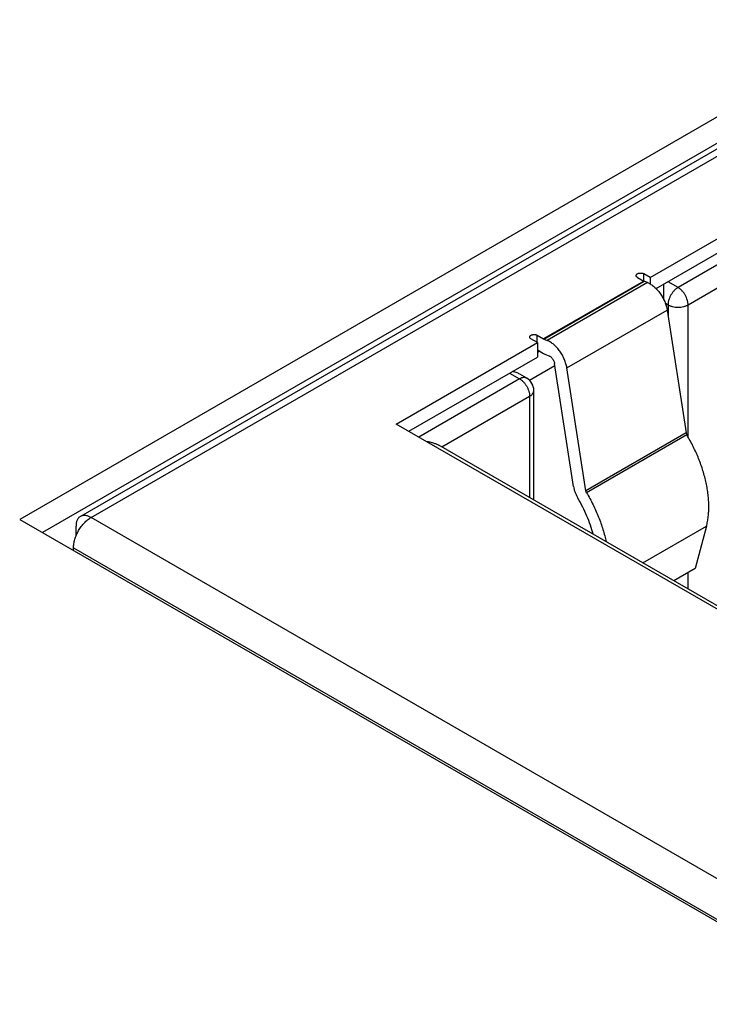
# Model space of a CAD drawing. Header units: inches. Extents: x 0 to 34, y 0 to 22.
# Tile 102 of 116: x 29.534 to 29.917, y 14.383 to 14.93. Entities that reach past the tile are written whole.
import ezdxf

# ---------------------------------------------------------------- set-up
doc = ezdxf.new("R2010")
doc.units = ezdxf.units.IN
doc.header["$LTSCALE"] = 1.87
doc.header["$MEASUREMENT"] = 0
doc.layers.get('0').update_dxf_attribs({"linetype": 'CONTINUOUS'})

msp = doc.modelspace()

# ---------------------------------------------------------------- linework, layer by layer
at = {"color": 7, "linetype": 'CONTINUOUS'}
for p, q in [((30.0146643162, 14.930438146), (29.533831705, 14.6528134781)), ((30.0146643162, 14.9157416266), (29.5465585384, 14.6454652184)), ((30.0076878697, 14.9085821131), (29.5675556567, 14.654457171)), ((29.5734614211, 14.6538720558), (30.0135936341, 14.9079969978)), ((29.8840037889, 14.7872032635), (29.9737840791, 14.839040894)), ((29.8872462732, 14.7810392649), (29.9737840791, 14.8310047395)), ((29.9701650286, 14.822485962), (29.8994543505, 14.7816588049)), ((29.9050221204, 14.7720151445), (29.9645972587, 14.806412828)), ((29.8769472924, 14.787259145), (29.8804271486, 14.7852499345)), ((29.8840037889, 14.7872032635), (29.8804271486, 14.7892683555)), ((29.8804271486, 14.7852499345), (29.8804271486, 14.7892683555)), ((29.8840037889, 14.7872032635), (29.8840037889, 14.7836079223)), ((29.8804271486, 14.7852499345), (29.8247494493, 14.7531025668)), ((29.8249420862, 14.7530068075), (29.8806197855, 14.7851541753)), ((29.8825161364, 14.7843652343), (29.8268384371, 14.7522178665)), ((29.8804271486, 14.7852499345), (29.8806197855, 14.7851541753)), ((29.8825161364, 14.7843652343), (29.8806197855, 14.7851541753)), ((29.8916594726, 14.7746882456), (29.8916594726, 14.7835900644)), ((29.8994543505, 14.7816588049), (29.8938868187, 14.7848734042)), ((29.892429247, 14.7728565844), (29.8938865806, 14.7720151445)), ((29.8938865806, 14.7720151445), (29.8938865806, 14.7660873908)), ((29.9050221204, 14.6985449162), (29.9050221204, 14.7720151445)), ((29.8377514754, 14.7369212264), (29.8934291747, 14.7690685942)), ((29.8934291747, 14.7690685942), (29.9038921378, 14.70087484)), ((29.8212695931, 14.7551117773), (29.8247494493, 14.7531025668)), ((29.8212695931, 14.7510933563), (29.8212695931, 14.7551117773)), ((29.7430000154, 14.7057900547), (29.8213663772, 14.7510374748)), ((29.8213663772, 14.7510374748), (29.8177897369, 14.7531025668)), ((29.8213663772, 14.7510374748), (29.8213663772, 14.7430013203)), ((29.8249420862, 14.7530068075), (29.8247494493, 14.7531025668)), ((29.8249420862, 14.7530068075), (29.8268384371, 14.7522178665)), ((29.8213663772, 14.7470197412), (29.8247494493, 14.7450664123)), ((29.8226188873, 14.7462965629), (29.8213663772, 14.7455733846)), ((29.8247494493, 14.7450664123), (29.8259052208, 14.7444922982)), ((29.8259052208, 14.7444922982), (29.8278016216, 14.7437029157)), ((29.7499591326, 14.7017719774), (29.8213663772, 14.7430013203)), ((29.8169062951, 14.730139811), (29.8310748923, 14.7383205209)), ((29.8413825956, 14.6711386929), (29.8309196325, 14.7393324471)), ((29.8059160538, 14.7340805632), (29.8114835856, 14.7308659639)), ((29.8154207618, 14.7312560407), (29.8115628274, 14.7334835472)), ((29.8482144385, 14.6687274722), (29.8377514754, 14.7369212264)), ((29.8114835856, 14.7308659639), (29.7555266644, 14.6985573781)), ((29.7682526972, 14.6930467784), (29.8170513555, 14.7212223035)), ((29.8170513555, 14.7212223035), (29.8170513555, 14.6648712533)), ((29.8193576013, 14.6635396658), (29.8193576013, 14.7244370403)), ((30.0920991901, 14.5042260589), (29.7430000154, 14.7057900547)), ((29.9038921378, 14.70087484), (29.8482144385, 14.6687274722)), ((29.9043047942, 14.6997725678), (29.8486270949, 14.6676252)), ((29.9038921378, 14.70087484), (29.9043047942, 14.6997725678)), ((30.0936901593, 14.5051446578), (29.7665570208, 14.6940258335)), ((29.8486270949, 14.6676252), (29.8482144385, 14.6687274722)), ((29.533831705, 14.6528134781), (30.0004665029, 14.383386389)), ((30.0021797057, 14.4063373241), (29.5734614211, 14.6538720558)), ((29.5651097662, 14.6435839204), (29.5651097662, 14.6490507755)), ((29.879869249, 14.6286012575), (29.9152472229, 14.6490279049)), ((29.9152472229, 14.6490279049), (29.9089242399, 14.6254311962)), ((29.5637178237, 14.6369956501), (29.9924361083, 14.3894609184)), ((29.5637178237, 14.6355577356), (29.5637178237, 14.6369956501)), ((29.9089242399, 14.6254311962), (29.8971419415, 14.6186282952)), ((29.9050221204, 14.6140784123), (29.9050221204, 14.623178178))]:
    msp.add_line(p, q, dxfattribs=at)
msp.add_arc((29.8114835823, 14.7244370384), 0.0078740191, 1.38789e-05, 59.9985713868, dxfattribs=at)
for points, knots in [([(29.876226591, 14.7882637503), (29.876226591, 14.7883103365), (29.8762346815, 14.7884045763), (29.8762707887, 14.7885437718), (29.8763303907, 14.7886799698), (29.8764127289, 14.7888117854), (29.8765168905, 14.7889380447), (29.8766880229, 14.789101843), (29.8768392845, 14.7892059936), (29.8769472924, 14.7892683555)], [0, 0, 0, 0, 0.1080496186, 0.2181363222, 0.3321125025, 0.4515096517, 0.5774694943, 0.7107343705, 1, 1, 1, 1]), ([(29.8769472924, 14.787259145), (29.8768392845, 14.787321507), (29.8766880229, 14.7874256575), (29.8765168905, 14.7875894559), (29.8764127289, 14.7877157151), (29.8763303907, 14.7878475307), (29.8762707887, 14.7879837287), (29.8762346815, 14.7881229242), (29.876226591, 14.788217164), (29.876226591, 14.7882637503)], [0, 0, 0, 0, 0.2892656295, 0.4225305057, 0.5484903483, 0.6678874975, 0.7818636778, 0.8919503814, 1, 1, 1, 1]), ([(29.8769472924, 14.7892683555), (29.877066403, 14.789337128), (29.8773268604, 14.7894584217), (29.8777510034, 14.7895873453), (29.8782102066, 14.7896667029), (29.8786872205, 14.7896934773), (29.8791642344, 14.7896667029), (29.8796234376, 14.7895873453), (29.8800475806, 14.7894584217), (29.880308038, 14.789337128), (29.8804271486, 14.7892683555)], [0, 0, 0, 0, 0.1141547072, 0.2373261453, 0.366975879, 0.5, 0.633024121, 0.7626738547, 0.8858452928, 1, 1, 1, 1]), ([(29.8825161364, 14.7843652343), (29.88282918, 14.7842349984), (29.8834583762, 14.7839365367), (29.8843814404, 14.7833975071), (29.8852996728, 14.7827606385), (29.8862048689, 14.7820316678), (29.8870890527, 14.781217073), (29.8879443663, 14.7803241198), (29.8887631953, 14.7793607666), (29.8895382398, 14.7783356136), (29.8902625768, 14.7772578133), (29.8909297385, 14.7761369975), (29.8915337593, 14.7749831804), (29.8920692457, 14.7738066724), (29.8925314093, 14.7726179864), (29.8929161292, 14.7714277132), (29.8932199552, 14.7702465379), (29.8933693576, 14.7694584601), (29.8934291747, 14.7690685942)], [0, 0, 0, 0, 0.0521622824, 0.106963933, 0.1642810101, 0.2239195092, 0.2856286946, 0.3491113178, 0.4140331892, 0.4800317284, 0.5467240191, 0.6137143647, 0.6806017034, 0.7469868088, 0.8124796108, 0.8767066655, 0.9393186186, 1, 1, 1, 1]), ([(29.8994543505, 14.7816588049), (29.8992678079, 14.7815510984), (29.8988957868, 14.7813142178), (29.8983562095, 14.780908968), (29.8978271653, 14.780449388), (29.8971346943, 14.7797621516), (29.8963297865, 14.7787960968), (29.8954923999, 14.7775170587), (29.894803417, 14.7761523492), (29.8943692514, 14.7749722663), (29.8941203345, 14.7740289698), (29.8939868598, 14.7733410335), (29.8939057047, 14.7726711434), (29.8938865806, 14.7722305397), (29.8938865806, 14.7720151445)], [0, 0, 0, 0, 0.0558522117, 0.1142066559, 0.1748249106, 0.2374101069, 0.3670212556, 0.5000053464, 0.6329886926, 0.762597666, 0.8251812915, 0.8857976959, 0.9441500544, 1, 1, 1, 1]), ([(29.9050221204, 14.7720151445), (29.9050221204, 14.7722305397), (29.9050029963, 14.7726711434), (29.9049218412, 14.7733410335), (29.9047883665, 14.7740289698), (29.9045394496, 14.7749722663), (29.904105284, 14.7761523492), (29.9034163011, 14.7775170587), (29.9025789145, 14.7787960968), (29.9017740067, 14.7797621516), (29.9010815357, 14.780449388), (29.9005524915, 14.780908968), (29.9000129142, 14.7813142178), (29.8996408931, 14.7815510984), (29.8994543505, 14.7816588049)], [0, 0, 0, 0, 0.0558499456, 0.1142023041, 0.1748187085, 0.237402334, 0.3670113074, 0.4999946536, 0.6329787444, 0.7625898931, 0.8251750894, 0.8857933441, 0.9441477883, 1, 1, 1, 1]), ([(29.8938865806, 14.7720151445), (29.8940731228, 14.7719074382), (29.8944642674, 14.7717036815), (29.895085, 14.7714389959), (29.8957475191, 14.7712106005), (29.8966889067, 14.7709544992), (29.8979279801, 14.7707404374), (29.8994543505, 14.7706547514), (29.9009807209, 14.7707404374), (29.9022197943, 14.7709544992), (29.9031611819, 14.7712106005), (29.903823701, 14.7714389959), (29.9044444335, 14.7717036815), (29.9048355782, 14.7719074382), (29.9050221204, 14.7720151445)], [0, 0, 0, 0, 0.0558517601, 0.1142055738, 0.1748230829, 0.2374074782, 0.3670170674, 0.5, 0.6329829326, 0.7625925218, 0.8251769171, 0.8857944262, 0.9441482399, 1, 1, 1, 1]), ([(29.8170690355, 14.754107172), (29.8170690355, 14.7541537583), (29.817077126, 14.7542479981), (29.8171132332, 14.7543871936), (29.8171728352, 14.7545233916), (29.8172551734, 14.7546552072), (29.817359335, 14.7547814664), (29.8175304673, 14.7549452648), (29.817681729, 14.7550494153), (29.8177897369, 14.7551117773)], [0, 0, 0, 0, 0.1080496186, 0.2181363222, 0.3321125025, 0.4515096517, 0.5774694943, 0.7107343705, 1, 1, 1, 1]), ([(29.8177897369, 14.7531025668), (29.817681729, 14.7531649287), (29.8175304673, 14.7532690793), (29.817359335, 14.7534328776), (29.8172551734, 14.7535591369), (29.8171728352, 14.7536909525), (29.8171132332, 14.7538271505), (29.817077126, 14.753966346), (29.8170690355, 14.7540605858), (29.8170690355, 14.754107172)], [0, 0, 0, 0, 0.2892656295, 0.4225305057, 0.5484903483, 0.6678874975, 0.7818636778, 0.8919503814, 1, 1, 1, 1]), ([(29.8177897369, 14.7551117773), (29.8179088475, 14.7551805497), (29.8181693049, 14.7553018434), (29.8185934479, 14.755430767), (29.8190526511, 14.7555101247), (29.819529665, 14.755536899), (29.8200066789, 14.7555101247), (29.8204658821, 14.755430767), (29.8208900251, 14.7553018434), (29.8211504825, 14.7551805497), (29.8212695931, 14.7551117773)], [0, 0, 0, 0, 0.1141547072, 0.2373261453, 0.366975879, 0.5, 0.633024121, 0.7626738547, 0.8858452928, 1, 1, 1, 1]), ([(29.8377514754, 14.7369212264), (29.8376916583, 14.7373110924), (29.8375422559, 14.7380991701), (29.8372384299, 14.7392803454), (29.83685371, 14.7404706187), (29.8363915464, 14.7416593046), (29.83585606, 14.7428358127), (29.8352520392, 14.7439896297), (29.8345848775, 14.7451104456), (29.8338605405, 14.7461882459), (29.833085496, 14.7472133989), (29.832266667, 14.748176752), (29.8314113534, 14.7490697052), (29.8305271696, 14.7498843), (29.8296219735, 14.7506132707), (29.8287037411, 14.7512501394), (29.8277806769, 14.7517891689), (29.8271514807, 14.7520876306), (29.8268384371, 14.7522178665)], [0, 0, 0, 0, 0.0606813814, 0.1232933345, 0.1875203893, 0.2530131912, 0.3193982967, 0.3862856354, 0.4532759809, 0.5199682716, 0.5859668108, 0.6508886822, 0.7143713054, 0.7760804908, 0.8357189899, 0.893036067, 0.9478377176, 1, 1, 1, 1]), ([(29.8278016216, 14.7437029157), (29.8279848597, 14.7436266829), (29.8283530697, 14.7434288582), (29.8288715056, 14.7430370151), (29.8293657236, 14.7425493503), (29.8298184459, 14.7419829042), (29.8302140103, 14.7413574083), (29.8305385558, 14.7406947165), (29.8307806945, 14.740018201), (29.8308849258, 14.739558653), (29.8309196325, 14.7393324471)], [0, 0, 0, 0, 0.106919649, 0.2238595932, 0.349053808, 0.4799873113, 0.6136877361, 0.7469772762, 0.8767082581, 1, 1, 1, 1]), ([(29.8115632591, 14.733483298), (29.811253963, 14.7336618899), (29.8106119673, 14.7339903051), (29.8096038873, 14.7343995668), (29.8085548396, 14.7347337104), (29.8078377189, 14.7349078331), (29.8074752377, 14.7349835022)], [0, 0, 0, 0, 0.245103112, 0.4940091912, 0.745878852, 1, 1, 1, 1]), ([(29.8154207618, 14.7312560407), (29.815291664, 14.7313305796), (29.8150175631, 14.7314589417), (29.81457405, 14.7315815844), (29.814101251, 14.7316343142), (29.8136041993, 14.7316170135), (29.8130876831, 14.7315303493), (29.8125565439, 14.7313754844), (29.8120157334, 14.7311541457), (29.8116612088, 14.7309685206), (29.8114835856, 14.7308659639)], [0, 0, 0, 0, 0.1080102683, 0.2180572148, 0.3319935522, 0.4513510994, 0.5772712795, 0.7104955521, 0.851390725, 1, 1, 1, 1]), ([(29.8114835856, 14.7308659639), (29.8116701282, 14.7307582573), (29.8120421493, 14.7305213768), (29.8125817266, 14.7301161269), (29.8131107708, 14.7296565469), (29.8138032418, 14.7289693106), (29.8146081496, 14.7280032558), (29.8154455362, 14.7267242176), (29.8161345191, 14.7253595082), (29.8165686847, 14.7241794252), (29.8168176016, 14.7232361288), (29.8169510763, 14.7225481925), (29.8170322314, 14.7218783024), (29.8170513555, 14.7214376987), (29.8170513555, 14.7212223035)], [0, 0, 0, 0, 0.0558522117, 0.1142066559, 0.1748249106, 0.2374101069, 0.3670212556, 0.5000053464, 0.6329886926, 0.762597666, 0.8251812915, 0.8857976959, 0.9441500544, 1, 1, 1, 1]), ([(29.8170513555, 14.7212223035), (29.8172289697, 14.721324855), (29.8175669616, 14.721539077), (29.818029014, 14.7218967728), (29.8184286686, 14.7222793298), (29.8187619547, 14.722683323), (29.819025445, 14.7231051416), (29.8192161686, 14.7235409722), (29.8193317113, 14.7239863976), (29.8193576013, 14.7242879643), (29.8193576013, 14.7244370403)], [0, 0, 0, 0, 0.1486036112, 0.2894946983, 0.4227166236, 0.5486362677, 0.6679950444, 0.7819341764, 0.8919851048, 1, 1, 1, 1]), ([(29.9152472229, 14.6490279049), (29.9154781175, 14.6498895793), (29.9158794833, 14.6516659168), (29.9162963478, 14.6544179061), (29.916537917, 14.6572960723), (29.9166031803, 14.6602872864), (29.916491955, 14.663378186), (29.9162047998, 14.666554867), (29.9157430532, 14.6698030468), (29.9151088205, 14.6731080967), (29.9143049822, 14.676455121), (29.9133351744, 14.679829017), (29.9122037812, 14.6832145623), (29.9109159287, 14.6865964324), (29.9094773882, 14.6899594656), (29.9073636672, 14.6944052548), (29.9055784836, 14.6976537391), (29.9043047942, 14.6997725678)], [0, 0, 0, 0, 0.0503226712, 0.1026165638, 0.1568960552, 0.2131395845, 0.2712940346, 0.3312783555, 0.3929869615, 0.456292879, 0.5210505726, 0.5870986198, 0.6542621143, 0.722354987, 0.791182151, 0.8605415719, 1, 1, 1, 1]), ([(29.7597157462, 14.6961451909), (29.7603565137, 14.6960565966), (29.7613050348, 14.6958915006), (29.7625405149, 14.6955997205), (29.7634281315, 14.6953501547), (29.7642798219, 14.6950682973), (29.7650894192, 14.6947548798), (29.7658496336, 14.6944112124), (29.7663309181, 14.6941564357), (29.766560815, 14.6940236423)], [0, 0, 0, 0, 0.2692530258, 0.400251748, 0.5282983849, 0.6529147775, 0.7735346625, 0.8894899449, 1, 1, 1, 1]), ([(29.8413825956, 14.6711386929), (29.8414677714, 14.6705835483), (29.8417082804, 14.6694569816), (29.8422473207, 14.6677846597), (29.8429615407, 14.666123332), (29.8435426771, 14.665050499), (29.843858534, 14.6645250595)], [0, 0, 0, 0, 0.237228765, 0.4854549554, 0.7410492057, 1, 1, 1, 1]), ([(29.8486270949, 14.6676252), (29.8499287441, 14.6654598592), (29.851750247, 14.6621386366), (29.8539000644, 14.6575916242), (29.8553586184, 14.6541526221), (29.8566592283, 14.6506953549), (29.8577958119, 14.6472359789), (29.8587629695, 14.6437909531), (29.8592977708, 14.6414886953), (29.8595348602, 14.6403439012)], [0, 0, 0, 0, 0.2568074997, 0.3844941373, 0.5111535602, 0.636398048, 0.7598538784, 0.8811655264, 1, 1, 1, 1]), ([(29.8522637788, 14.6445434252), (29.851838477, 14.6462473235), (29.8508325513, 14.649668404), (29.8489182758, 14.6547216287), (29.8466016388, 14.6597084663), (29.8448123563, 14.6629383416), (29.843858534, 14.6645250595)], [0, 0, 0, 0, 0.2422218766, 0.4912266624, 0.7446527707, 1, 1, 1, 1]), ([(29.5637178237, 14.6369956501), (29.5637178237, 14.6373725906), (29.5637512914, 14.6381436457), (29.5638933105, 14.6393159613), (29.5641268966, 14.6405198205), (29.5644497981, 14.6417436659), (29.5648589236, 14.6429758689), (29.5653503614, 14.6442046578), (29.5659194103, 14.6454182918), (29.5665606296, 14.646605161), (29.5672678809, 14.6477539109), (29.5680344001, 14.6488535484), (29.5688528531, 14.6498935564), (29.5697154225, 14.6508639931), (29.5706138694, 14.6517555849), (29.5715396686, 14.6525598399), (29.572483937, 14.6532690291), (29.5731349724, 14.6536835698), (29.5734614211, 14.6538720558)], [0, 0, 0, 0, 0.0558371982, 0.1141766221, 0.1747793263, 0.2373488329, 0.301543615, 0.3669871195, 0.4332771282, 0.4999946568, 0.5667123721, 0.6330029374, 0.6984473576, 0.762643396, 0.825214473, 0.8858190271, 0.9441605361, 1, 1, 1, 1]), ([(29.5675556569, 14.6544571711), (29.5673620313, 14.654345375), (29.5669897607, 14.6540855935), (29.5664978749, 14.6536014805), (29.5660748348, 14.6530269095), (29.5657245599, 14.6523683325), (29.5654497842, 14.651632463), (29.5652526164, 14.6508264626), (29.5651345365, 14.6499580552), (29.5651097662, 14.6493583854), (29.5651097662, 14.6490507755)], [0, 0, 0, 0, 0.1080127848, 0.2180618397, 0.3319996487, 0.4513576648, 0.5772774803, 0.7105002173, 0.8513937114, 1, 1, 1, 1]), ([(29.5734614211, 14.6538720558), (29.5731949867, 14.6540258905), (29.5726631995, 14.6543043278), (29.5718519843, 14.6546363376), (29.5710552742, 14.6548686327), (29.5702805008, 14.6549986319), (29.569534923, 14.65502458), (29.5688257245, 14.6549454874), (29.5681604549, 14.6547615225), (29.5677493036, 14.6545689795), (29.5675556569, 14.6544571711)], [0, 0, 0, 0, 0.1486089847, 0.289504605, 0.4227286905, 0.5486489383, 0.6680064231, 0.7819428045, 0.8919897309, 1, 1, 1, 1])]:
    msp.add_open_spline(points, degree=3, knots=knots, dxfattribs=at)

doc.saveas('drawing.dxf')
